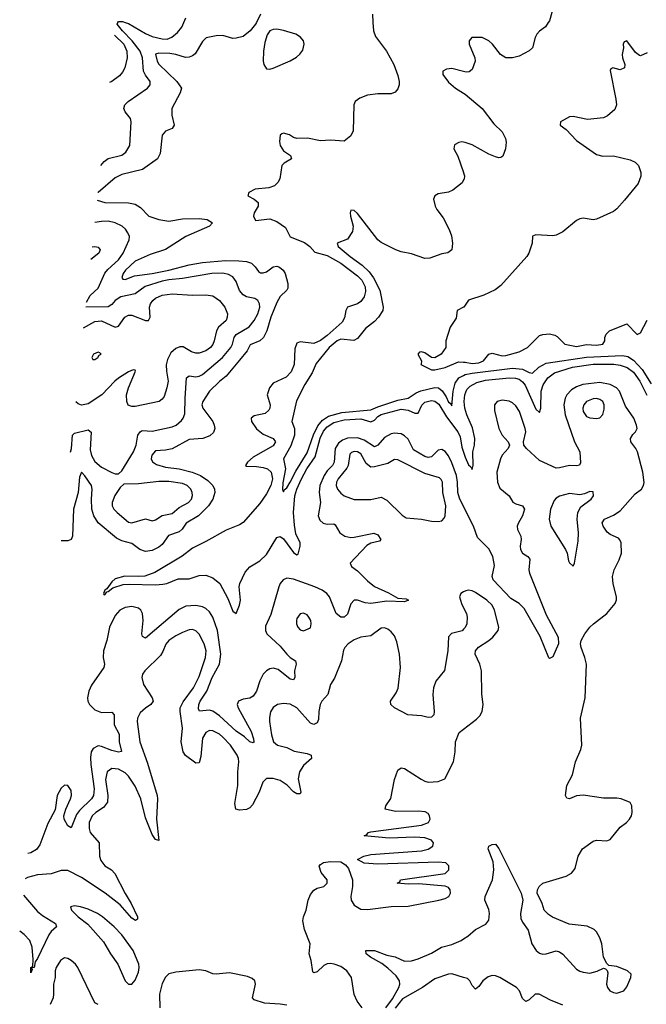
# Model space of a CAD drawing. Header units: inches. Extents: x 1603819 to 1745079, y 385938 to 533966.
# Tile 65 of 256: x 1607363 to 1611085, y 424171 to 430016. Entities that reach past the tile are written whole.
import ezdxf

# ---------------------------------------------------------------- set-up
doc = ezdxf.new("R2010")
doc.units = ezdxf.units.IN
doc.header["$MEASUREMENT"] = 0
for name, color, linetype in [('B6402', 7, 'Continuous'), ('B6403', 7, 'Continuous'), ('B6412', 7, 'Continuous'), ('B6413', 7, 'Continuous')]:
    doc.layers.add(name, color=color, linetype=linetype)

msp = doc.modelspace()

# ---------------------------------------------------------------- linework, layer by layer
at = {"layer": 'B6402', "color": 5}
for points, elevation in [([(1608769.5, 430000), (1608764.8, 429990), (1608732.4, 429950), (1608690, 429917.2), (1608650, 429905.8), (1608630, 429905.3), (1608570, 429922), (1608530, 429920.8), (1608471.6, 429908.4), (1608450, 429887.2), (1608406.1, 429813.9), (1608390, 429800.8), (1608370, 429793.2), (1608348.6, 429791.4), (1608290.5, 429810), (1608255.5, 429815.5), (1608190, 429817.6), (1608169.3, 429810.7), (1608179.1, 429770), (1608190, 429752.1), (1608297.2, 429650), (1608323.7, 429610), (1608317.4, 429582.5), (1608268, 429490), (1608266.9, 429450), (1608280.7, 429390), (1608269.6, 429370.4), (1608230, 429353.7), (1608209.8, 429330.2), (1608197.9, 429222.1), (1608183, 429190), (1608093.9, 429126.1), (1607970, 429097.4), (1607930, 429078.4), (1607828.9, 428990), (1607828.5, 428989.6)], 420), ([(1607845.6, 429150.5), (1607865.6, 429174.4), (1607888.4, 429191.6), (1607970, 429211.3), (1607993.1, 429230), (1608016.8, 429270), (1608026.6, 429410), (1608021.7, 429430), (1607989.8, 429470), (1607982.7, 429490), (1607987.2, 429510), (1608007.1, 429530), (1608123.5, 429610), (1608139.3, 429630), (1608139.3, 429650), (1608110, 429686.6), (1608099.6, 429710), (1608092.1, 429790), (1608078.9, 429830), (1608031.2, 429891.2), (1607974.3, 429950), (1607943.1, 429990), (1607947.4, 430000)], 440), ([(1609461.2, 430000), (1609464, 429950), (1609476.6, 429916.6), (1609542.3, 429830), (1609585.1, 429750), (1609610, 429684), (1609618, 429650), (1609617.6, 429630), (1609610, 429606), (1609593.1, 429586.9), (1609570, 429575.5), (1609490, 429575.5), (1609430, 429567.7), (1609384, 429550), (1609356, 429530), (1609347.6, 429510), (1609344, 429356), (1609330, 429326), (1609290, 429296), (1609210, 429301.3), (1609150, 429297.1), (1609072.2, 429312.2), (1609010.2, 429310.2), (1608990, 429317.4), (1608967, 429333), (1608930, 429342), (1608921.2, 429338.8), (1608909.7, 429330), (1608907.2, 429292.8), (1608911.3, 429270), (1608930, 429237), (1608971.6, 429210), (1608977, 429190), (1608934.9, 429165.1), (1608920.9, 429150), (1608908.5, 429071.5), (1608896.3, 429050), (1608877.4, 429030), (1608842.9, 429017.1), (1608762.7, 429010), (1608723.6, 428990), (1608719.3, 428970), (1608757, 428950), (1608779.7, 428930), (1608779.7, 428910), (1608756.4, 428870), (1608752.3, 428850), (1608764.8, 428824.8), (1608850, 428833.8), (1608890, 428819), (1608942.9, 428782.9), (1608970, 428727.4), (1609054.4, 428694.4), (1609087.4, 428670), (1609116.3, 428636.3), (1609190, 428615.5), (1609270, 428571.3), (1609370, 428496.4), (1609395.6, 428470), (1609416.4, 428430), (1609417.7, 428402.3), (1609408.8, 428371.2), (1609390, 428344.2), (1609370, 428328.8), (1609309.7, 428310), (1609299.8, 428290), (1609292.9, 428247.1), (1609279.1, 428220.9), (1609190, 428141.5), (1609150, 428111.9), (1609110, 428093.7), (1609030, 428102.8), (1609010, 428096.5), (1608997.6, 428062.4), (1608994.5, 427970), (1608975, 427925), (1608946.8, 427893.2), (1608870, 427857.7), (1608846.3, 427830), (1608834.1, 427790), (1608850.7, 427730), (1608848.9, 427710), (1608842.4, 427697.6), (1608820.9, 427679.1), (1608756.3, 427663.7), (1608737.6, 427650), (1608741.3, 427630), (1608770, 427588.2), (1608810, 427554.9), (1608869.5, 427530), (1608882.7, 427510), (1608870, 427485.4), (1608750, 427418.5), (1608716.3, 427390), (1608704.1, 427370), (1608710, 427364.8), (1608770, 427364.3), (1608810, 427358.3), (1608835, 427350), (1608857.3, 427330), (1608864.7, 427290), (1608855.3, 427250), (1608830, 427200.4), (1608790, 427143.2), (1608690, 427032.1), (1608670, 427016.8), (1608590, 426986), (1608470, 426917.6), (1608390, 426878), (1608329.3, 426830.7), (1608166.4, 426733.6), (1608106.7, 426713.3), (1608070.1, 426710.1), (1607987.2, 426712.8), (1607930, 426696.9), (1607910, 426678.4), (1607882, 426638), (1607869.6, 426630), (1607860.9, 426610), (1607862.9, 426602.9), (1607870, 426600.9), (1607881.3, 426618.7), (1607890, 426620.7), (1607916.7, 426643.3), (1607977.8, 426662.2), (1608014.2, 426665.8), (1608170, 426661.6), (1608214.5, 426665.5), (1608238, 426670), (1608304.3, 426695.8), (1608370, 426697.7), (1608430, 426715.6), (1608470, 426718.5), (1608510, 426703.6), (1608551.5, 426670), (1608600.5, 426580.5), (1608630, 426504.7), (1608650, 426491.6), (1608670, 426539.7), (1608675.4, 426570), (1608667.6, 426650), (1608671.4, 426668.6), (1608703.6, 426736.4), (1608730, 426768.6), (1608790, 426804.2), (1608830, 426842.1), (1608890, 426943.1), (1608910, 426948.4), (1608930, 426933.5), (1608990, 426853.3), (1609010, 426838.9), (1609017.2, 426842.8), (1609028.9, 426890), (1609028.9, 426910), (1609003.1, 426963.1), (1608994.9, 427014.9), (1608989.5, 427090), (1608998.1, 427190), (1609009.5, 427230), (1609036.4, 427290), (1609069.5, 427350), (1609118.9, 427421.1), (1609147.4, 427532.6), (1609167.5, 427572.5), (1609190, 427599.9), (1609230, 427625.1), (1609290, 427640.4), (1609390, 427646), (1609450, 427629.2), (1609470, 427638.3), (1609490, 427659.6), (1609510, 427672.8), (1609630, 427703.2), (1609670, 427698.7), (1609710, 427679.3), (1609730, 427680.5), (1609752.3, 427727.7), (1609770, 427745.3), (1609810, 427755), (1609830, 427750.8), (1609852.8, 427732.8), (1609898.4, 427658.4), (1609965.7, 427570), (1609978.8, 427538.8), (1609990, 427479.3), (1610000, 427448.8)], 380), ([(1607990.3, 430000), (1608010, 429993.1), (1608110, 429934.4), (1608150, 429916.2), (1608210, 429902), (1608238.5, 429901.5), (1608267.9, 429912.1), (1608300.4, 429939.6), (1608327.4, 429972.6), (1608338.8, 430000)], 440), ([(1607927.6, 429923.6), (1607981.6, 429870), (1607999.9, 429830), (1608001.7, 429790), (1607987.3, 429730), (1607975.1, 429704.9), (1607956.6, 429683.3), (1607910.8, 429649.2), (1607897.9, 429644.1)], 460), ([(1610000, 429708.8), (1609930, 429726.7), (1609898, 429722), (1609876, 429710), (1609876.9, 429690), (1609910, 429644.4), (1609951, 429610), (1610000, 429580.5)], 360), ([(1610000, 429289), (1609990, 429290.6), (1609972.5, 429287.5), (1609946, 429274), (1609942.7, 429250), (1609965.4, 429205.4), (1609999.3, 429110), (1610000, 429107.7)], 360), ([(1610000, 429064.7), (1609991.7, 429048.3), (1609936.1, 429003.9), (1609910, 428992.7), (1609850, 428982), (1609829.2, 428970), (1609820.9, 428950), (1609831.8, 428910), (1609841.6, 428890), (1609879.3, 428839.3), (1609914, 428770), (1609927.3, 428732.7), (1609934, 428690), (1609929.4, 428650.6), (1609907.3, 428632.7), (1609870, 428626.7), (1609798.7, 428601.3), (1609770, 428598.9), (1609690, 428626), (1609630, 428638.2), (1609597.1, 428650), (1609510, 428694), (1609490, 428708.9), (1609370, 428866), (1609350, 428884.4), (1609330, 428886), (1609326, 428870), (1609328.5, 428850), (1609345.1, 428790), (1609340.5, 428759.5), (1609310, 428713.4), (1609249.7, 428690.3), (1609255.8, 428670), (1609327.2, 428610), (1609398.5, 428558.5), (1609438.5, 428518.5), (1609464.6, 428484.6), (1609501.6, 428410), (1609522.7, 428310), (1609520.3, 428290), (1609494.5, 428250), (1609470, 428223.9), (1609417.8, 428182.2), (1609370, 428123.3), (1609347.8, 428112.2), (1609270, 428118.9), (1609250, 428110.5), (1609202, 428070), (1609125.1, 427974.9), (1609100.9, 427919.1), (1609057.1, 427850), (1609007.4, 427752.6), (1608980.3, 427630), (1608996.7, 427590), (1608995.4, 427550), (1608973.2, 427486.8), (1608929.8, 427410), (1608943.1, 427350), (1608927.2, 427267.2), (1608924.6, 427224.6), (1608930, 427212.3), (1608934.7, 427225.3), (1608950, 427237.2), (1608970, 427269.9), (1609003.7, 427336.3), (1609070, 427443.9), (1609107.7, 427552.3), (1609134.4, 427605.6), (1609161.7, 427638.3), (1609198, 427662), (1609276.5, 427683.5), (1609450, 427699.4), (1609490, 427717.8), (1609610, 427758.3), (1609671.5, 427768.5), (1609719.2, 427800.8), (1609746.9, 427813.1), (1609830, 427832.3), (1609850.2, 427830.2), (1609873.2, 427813.2), (1609896.8, 427776.8), (1609910, 427744.8), (1609919.4, 427739.4), (1609930, 427723), (1609939, 427810), (1609950, 427859.3), (1609970.9, 427889.1), (1610000, 427904.3)], 360), ([(1607823.7, 428944.8), (1607870, 428930.7), (1608010, 428928.2), (1608050, 428920.5), (1608081, 428901), (1608130.9, 428850), (1608189.6, 428830), (1608250, 428820.8), (1608330, 428833.8), (1608430, 428836.5), (1608477, 428830), (1608508, 428810), (1608491.1, 428790), (1608350, 428730.1), (1608230, 428652.3), (1608138.7, 428621.3), (1608050, 428582.5), (1607992, 428530), (1607977.7, 428510), (1607970, 428485.2), (1607976.6, 428476.6), (1607990, 428474.8), (1608044.7, 428495.3), (1608150, 428509.6), (1608249.9, 428529.9), (1608370, 428561.6), (1608450, 428575.3), (1608586.5, 428586.5), (1608664.7, 428584.7), (1608710, 428579.9), (1608740.5, 428570), (1608762.9, 428550), (1608781.3, 428521.3), (1608793.9, 428513.9), (1608810, 428513.4), (1608830, 428519.9), (1608870, 428549.8), (1608890, 428553.1), (1608907.1, 428547.1), (1608929.1, 428529.1), (1608940.3, 428510), (1608957.1, 428450), (1608956.8, 428423.2), (1608949.8, 428410.2), (1608910, 428372.4), (1608890, 428336.5), (1608854.6, 428250), (1608831, 428169), (1608811, 428129), (1608789.9, 428110.1), (1608733.4, 428086.6), (1608715, 428050), (1608670, 427994.3), (1608590, 427900.6), (1608550, 427868.6), (1608490.5, 427810), (1608451.3, 427750), (1608445, 427730), (1608450.4, 427710), (1608510.3, 427630.3), (1608519.1, 427610), (1608521.7, 427590), (1608514.1, 427565.9), (1608493.5, 427546.5), (1608451.1, 427528.9), (1608370, 427524.2), (1608270, 427468.7), (1608230, 427460.1), (1608170, 427456.6), (1608147.5, 427430), (1608144.1, 427410), (1608151.6, 427391.6), (1608175.9, 427375.9), (1608230, 427360.1), (1608310, 427349.6), (1608388.7, 427330), (1608438.2, 427310), (1608481.2, 427281.2), (1608509.9, 427250), (1608519.6, 427230), (1608522.3, 427210), (1608509.9, 427170), (1608484, 427130), (1608425, 427070), (1608353.2, 427026.7), (1608328, 426992), (1608310, 426976.2), (1608246.8, 426953.2), (1608210, 426900.4), (1608190, 426884.2), (1608150, 426864.6), (1608110, 426859), (1608076.5, 426870), (1608030, 426906.9), (1607970, 426922.9), (1607937.9, 426937.9), (1607828.9, 427030), (1607804.5, 427070), (1607792, 427110), (1607789.7, 427170), (1607794.4, 427230), (1607790.1, 427250), (1607750, 427309.1), (1607730, 427330.3), (1607719.4, 427300.6), (1607709.9, 427210), (1607683.3, 427110), (1607676.5, 426950), (1607669.1, 426930.9), (1607650, 426921.8), (1607610, 426922.3), (1607609.3, 426922.5)], 420), ([(1607759.6, 428339.9), (1607781.9, 428378.1), (1607830, 428422.3), (1607868.5, 428511.5), (1607886.4, 428533.6), (1607950.4, 428590), (1607978.9, 428630), (1608014.5, 428710), (1608015.1, 428730), (1608006.8, 428750), (1607992.5, 428772.5), (1607971.2, 428791.2), (1607931.5, 428810), (1607890, 428820.2), (1607850, 428819), (1607809.8, 428813.2)], 440), ([(1607794.3, 428667), (1607810, 428669.7), (1607830, 428665.1), (1607841.3, 428650), (1607833.5, 428630), (1607786.3, 428591.8)], 460), ([(1607665.1, 427448.6), (1607670.8, 427470.8), (1607676.2, 427550), (1607690, 427561.3), (1607770, 427580.6), (1607787.4, 427567.4), (1607782.5, 427462.5), (1607789.7, 427429.7), (1607810, 427392.9), (1607850, 427360.5), (1607910, 427329), (1607930, 427321.1), (1607950, 427320.4), (1607970, 427338.4), (1608039.2, 427450), (1608055.6, 427490), (1608065.6, 427550), (1608078.3, 427570), (1608090, 427577.1), (1608150, 427573), (1608270, 427599.3), (1608292.1, 427610), (1608323.9, 427636.1), (1608335.3, 427650), (1608343.9, 427676.1), (1608345.4, 427770), (1608354.5, 427890), (1608370, 427902), (1608410, 427896.6), (1608430, 427899.8), (1608449.9, 427910.1), (1608568.5, 428011.5), (1608617.6, 428070), (1608627.8, 428090), (1608638.3, 428130), (1608650, 428147.1), (1608726.3, 428193.7), (1608756.5, 428230), (1608777.9, 428270), (1608789, 428310), (1608788.7, 428330), (1608778.3, 428350), (1608760.3, 428360.3), (1608710, 428371.3), (1608690, 428382.9), (1608668.6, 428408.6), (1608650, 428461.1), (1608630, 428489), (1608604.4, 428504.4), (1608570, 428511.2), (1608504, 428510), (1608330, 428479.7), (1608250, 428472.8), (1608210, 428464.6), (1608108.5, 428431.5), (1608050, 428388.7), (1607963.5, 428370), (1607931.4, 428350), (1607910, 428324.9), (1607890, 428311.8), (1607756.3, 428309.1)], 440), ([(1607743.3, 428186.5), (1607810, 428223.7), (1607850, 428228.5), (1607930, 428190.6), (1607950, 428196.8), (1607988.4, 428250), (1608010, 428261.8), (1608030, 428262.9), (1608110, 428229.8), (1608128.9, 428231.1), (1608137.8, 428250), (1608135, 428310), (1608140.1, 428330), (1608153.7, 428350), (1608170, 428363.4), (1608210, 428381.8), (1608270, 428388.7), (1608390, 428380.2), (1608470, 428383.2), (1608510, 428376.2), (1608550, 428348.7), (1608581.1, 428310), (1608597.1, 428270), (1608596.2, 428250), (1608588.9, 428230), (1608544.4, 428190), (1608532, 428170), (1608519.1, 428110), (1608510, 428087.9), (1608496.8, 428070), (1608470, 428050.2), (1608430, 428037.4), (1608410, 428036.8), (1608384, 428044), (1608333.6, 428073.6), (1608314, 428074), (1608290, 428065.1), (1608260.6, 428039.4), (1608240.9, 427999.1), (1608233.7, 427966.3), (1608234.5, 427930), (1608245, 427870), (1608238.4, 427830), (1608221, 427779), (1608210, 427762.6), (1608191.3, 427748.7), (1608050, 427720.1), (1608030, 427719.7), (1608007.7, 427727.7), (1607999.3, 427750), (1607998.8, 427790), (1608009, 427831), (1608051.7, 427930), (1608050, 427934.8), (1608036.7, 427936.7), (1608010, 427925.5), (1607950, 427887.3), (1607928, 427870), (1607850.8, 427790), (1607770, 427735.8), (1607730, 427727.8), (1607710, 427736.5), (1607696.8, 427748.3)], 460), ([(1610000, 428309), (1609962, 428290), (1609955.9, 428244.1), (1609921.2, 428190), (1609894, 428110), (1609894, 428070), (1609866, 428030), (1609830, 428008.9), (1609810, 428010.4), (1609770, 428039.3), (1609750, 428044.9), (1609738, 428042), (1609729.2, 428030.8), (1609749.3, 427990), (1609748.9, 427971.1), (1609746, 427970), (1609810, 427936.8), (1609830, 427937.6), (1609890, 427951.9), (1609970, 427985.2), (1610000, 427983.4)], 340), ([(1610000, 427126.9), (1609975.7, 427175.7), (1609965.1, 427210), (1609964.6, 427270), (1609957.2, 427310), (1609930, 427385.2), (1609910, 427426.3), (1609890, 427451.9), (1609870, 427464.7), (1609850, 427461.4), (1609810, 427421.8), (1609790, 427416.7), (1609770, 427423), (1609702.7, 427462.7), (1609670, 427526.6), (1609650, 427546.4), (1609630, 427556.9), (1609590, 427561.7), (1609570, 427557.5), (1609530, 427536.7), (1609490, 427491), (1609470, 427480.8), (1609410, 427520.6), (1609370, 427532.9), (1609310, 427530.9), (1609280.2, 427519.8), (1609257, 427503), (1609236.6, 427470), (1609231.6, 427388.4), (1609222.2, 427370), (1609190, 427337.2), (1609171.5, 427310), (1609146.4, 427250), (1609141.3, 427210), (1609150.1, 427150), (1609137, 427070), (1609145.4, 427045.4), (1609166.5, 427026.5), (1609190, 427021.7), (1609230, 427022.6), (1609237.7, 427017.7), (1609265.5, 426970), (1609294, 426950), (1609330, 426943.1), (1609350, 426944), (1609467.2, 426967.2), (1609490, 426958.7), (1609508, 426930), (1609499.9, 426920.1), (1609450, 426909.1), (1609424.5, 426895.5), (1609325.5, 426790), (1609334.9, 426770), (1609370, 426744.3), (1609430, 426684.7), (1609470, 426651.9), (1609553.7, 426613.7), (1609610, 426581.6), (1609658, 426578), (1609673.4, 426570), (1609650, 426560.9), (1609543.9, 426563.9), (1609450, 426549.5), (1609414.8, 426554.8), (1609370, 426569.8), (1609350, 426569.8), (1609330, 426548), (1609310, 426487.1), (1609290, 426468.3), (1609270, 426468.4), (1609243.7, 426490), (1609203.2, 426590), (1609187.4, 426610), (1609160.3, 426630), (1609116.8, 426650), (1608990, 426695.5), (1608950, 426701.3), (1608928.7, 426691.3), (1608911, 426670), (1608901.9, 426650), (1608855.2, 426484.8), (1608823.4, 426416.6), (1608823, 426390), (1608832.1, 426370), (1608910, 426296.3), (1608950, 426248.6), (1608970, 426230.1), (1609002.6, 426210), (1609006.4, 426190), (1608996.6, 426150), (1608997.2, 426110), (1608990, 426098), (1608970, 426101.6), (1608898.1, 426158.1), (1608870, 426166.5), (1608850, 426162.7), (1608829.2, 426150.8), (1608809.4, 426130), (1608790, 426091.2), (1608770.1, 426029.9), (1608750, 426000.7), (1608730, 425989.1), (1608690, 425982.2), (1608662.7, 425970), (1608655.4, 425950), (1608660.5, 425930), (1608737.4, 425790), (1608752.4, 425747.6), (1608753.8, 425730), (1608750, 425722.4), (1608730, 425729.8), (1608699.6, 425759.6), (1608650, 425793.1), (1608550, 425883), (1608510, 425911.9), (1608490, 425917.7), (1608431.8, 425911.8), (1608424.9, 425924.9), (1608427.4, 425950), (1608435.5, 425970), (1608474.2, 426030), (1608506, 426110), (1608549.5, 426190), (1608558.7, 426250), (1608538.3, 426390), (1608510, 426469.8), (1608490, 426501.3), (1608470, 426520.2), (1608450, 426531), (1608410, 426539.4), (1608350, 426534.5), (1608310, 426515.5), (1608110, 426344.4), (1608093.5, 426353.5), (1608089.3, 426369.3), (1608096, 426450), (1608093.3, 426490), (1608083.8, 426510), (1608070, 426522.5), (1608030, 426532.5), (1607990, 426526.6), (1607959, 426510), (1607930, 426479.1), (1607897.7, 426410), (1607880.6, 426330), (1607862.2, 426270), (1607859.8, 426230), (1607866.6, 426190), (1607863, 426170), (1607790, 426064.5), (1607774.4, 426030), (1607765.9, 425990), (1607767.9, 425970), (1607777.2, 425950), (1607810, 425919.8), (1607850, 425903.6), (1607910, 425904.5), (1607925.2, 425890), (1607925.3, 425830), (1607954.3, 425774.3), (1607954.3, 425730), (1607968.7, 425671.3), (1607950, 425668.4), (1607910, 425678.5), (1607850, 425702), (1607830, 425704.7), (1607799.7, 425690), (1607788.7, 425670), (1607784.6, 425635.4), (1607786.1, 425593.9), (1607805.6, 425450), (1607801.3, 425410), (1607790.9, 425390), (1607718.7, 425321.3), (1607701.6, 425298.4), (1607670, 425218), (1607650, 425229.7), (1607627.9, 425270), (1607626, 425290), (1607637.3, 425330), (1607665.9, 425390), (1607671.1, 425410), (1607670, 425439.3), (1607650, 425469.7), (1607630, 425470.8), (1607610, 425454), (1607586.4, 425410), (1607575, 425325), (1607530, 425243.5), (1607482.9, 425117.1), (1607463.2, 425090), (1607430, 425069.9), (1607412.3, 425065.6)], 420), ([(1610000, 426619), (1609983.8, 426610), (1609974.9, 426590), (1609986.7, 426550), (1610000, 426523.8)], 440), ([(1610000, 426397.3), (1609991.3, 426388.7), (1609927.4, 426372.6), (1609910, 426352.7), (1609905.5, 426270), (1609886.5, 426153.5), (1609835.8, 426090), (1609820.7, 426050), (1609816.6, 426010), (1609824.9, 425910), (1609822.4, 425890), (1609810, 425874.5), (1609790, 425872.8), (1609750, 425883.5), (1609668.9, 425888.9), (1609589.4, 425930), (1609567.3, 425950), (1609565.6, 425970), (1609600, 426020), (1609612.1, 426047.9), (1609626.2, 426170), (1609619.4, 426250), (1609603.7, 426323.7), (1609590, 426357.6), (1609570, 426383), (1609550, 426398.3), (1609530, 426405.4), (1609510, 426403.5), (1609450, 426358), (1609390, 426349.8), (1609350, 426334.6), (1609313.7, 426310), (1609293.7, 426290), (1609285.8, 426274.2), (1609275.8, 426210), (1609232.6, 426107.4), (1609210.2, 426069.8), (1609193, 426010), (1609158.5, 425970), (1609148.1, 425950), (1609140.1, 425910), (1609139, 425861), (1609130, 425841.7), (1609110, 425832), (1609090, 425839.3), (1609010, 425930.8), (1608970, 425952.5), (1608930, 425957.6), (1608894, 425950), (1608870, 425932.6), (1608853.5, 425906.5), (1608846.3, 425873.7), (1608846.4, 425850), (1608858.7, 425770), (1608871.4, 425730), (1608894.9, 425710), (1608950, 425695.9), (1608993.7, 425673.7), (1609070, 425659.7), (1609094.4, 425650), (1609097.6, 425630), (1609050, 425587.9), (1609025.5, 425550), (1609018.3, 425510), (1609032.4, 425430), (1609030, 425421.2), (1609010, 425421), (1608990, 425432.2), (1608952, 425472), (1608910, 425499.4), (1608870, 425510.8), (1608830, 425510.8), (1608808.5, 425490), (1608785.2, 425430), (1608745.9, 425354.1), (1608730, 425337.2), (1608710, 425327.9), (1608670, 425322.4), (1608647.1, 425330), (1608642.2, 425362.2), (1608659.2, 425470), (1608659.4, 425550), (1608665, 425610), (1608662.2, 425630), (1608654.6, 425650), (1608614.9, 425710), (1608570, 425757.7), (1608550, 425774.1), (1608510, 425794.6), (1608490, 425796.2), (1608470, 425785.1), (1608449.5, 425750), (1608438.7, 425641.3), (1608430, 425603.7), (1608410, 425602), (1608348.3, 425648.3), (1608333.5, 425670), (1608322.5, 425730), (1608330.5, 425810), (1608316, 425910), (1608317, 425930), (1608334.1, 425965.9), (1608394.9, 426050), (1608430, 426116.5), (1608467.9, 426230), (1608471.7, 426270), (1608459.8, 426310), (1608430, 426368.3), (1608410, 426387.4), (1608390, 426395), (1608370, 426394), (1608330, 426377.7), (1608290, 426357.8), (1608250.2, 426330), (1608231.2, 426308.8), (1608214.3, 426265.7), (1608199.2, 426240.8), (1608107.2, 426150), (1608093.1, 426130), (1608088.5, 426110), (1608099.1, 426070), (1608150.4, 425990), (1608156.3, 425970), (1608142, 425950), (1608110, 425929.8), (1608079.7, 425900.3), (1608062.7, 425870), (1608061.4, 425850), (1608077, 425730), (1608122.6, 425602.6), (1608180.4, 425410), (1608183, 425390), (1608177, 425270), (1608190, 425144), (1608170, 425149.7), (1608150, 425179.5), (1608110, 425277), (1608082.9, 425390), (1608050, 425465), (1608010, 425524.5), (1607990, 425545.4), (1607950, 425567.6), (1607910, 425570.6), (1607883.8, 425550), (1607873.8, 425506.2), (1607886.5, 425410), (1607884.8, 425370), (1607860.9, 425339.1), (1607815.4, 425310), (1607794.8, 425290), (1607776.1, 425250), (1607775.4, 425215.4), (1607782.8, 425190), (1607835.5, 425130), (1607836.8, 425050), (1607844.9, 425024.9), (1607870, 424993.2), (1607908.4, 424968.4), (1607927.8, 424947.8), (1607989.2, 424829.2), (1608025.7, 424770), (1608062.4, 424690), (1608063.5, 424676.5), (1608051.4, 424668.6), (1608030, 424682), (1607960.7, 424760.7), (1607871.2, 424831.2), (1607730, 424924.1), (1607650, 424964.2), (1607610, 424966), (1607550, 424946.3), (1607470, 424939.1), (1607410, 424923.4), (1607396.5, 424915.9)], 440), ([(1609396.9, 424150), (1609367.6, 424190), (1609349.7, 424229.7), (1609333.3, 424330), (1609306.3, 424370), (1609270, 424394.4), (1609232, 424410), (1609210, 424412.9), (1609189.5, 424410.5), (1609170, 424400.9), (1609130, 424363.6), (1609110, 424358), (1609104.4, 424364.4), (1609095.1, 424430), (1609082.3, 424470), (1609089.7, 424530), (1609055.8, 424615.8), (1609045.9, 424665.9), (1609049.8, 424690), (1609065.7, 424730), (1609077.5, 424790), (1609090, 424822.4), (1609110, 424848.5), (1609130, 424859.3), (1609169.4, 424870.6), (1609189, 424890), (1609189.2, 424910), (1609154.2, 424954.2), (1609142.7, 424990), (1609150, 425001), (1609167.3, 425012.7), (1609210, 425018.8), (1609270, 425016), (1609299.1, 424999.1), (1609316.3, 424976.3), (1609340.5, 424910), (1609340.3, 424870), (1609330.4, 424810), (1609332.2, 424790), (1609350, 424759.3), (1609390, 424735.8), (1609430, 424732.7), (1609570, 424752.4), (1609670, 424752.7), (1609853.2, 424790), (1609890, 424798.9), (1609912.3, 424810), (1609921.5, 424830), (1609920.3, 424850), (1609910, 424864.7), (1609890, 424872.7), (1609733.8, 424886.2), (1609670, 424883.6), (1609606, 424890), (1609622, 424898), (1609626, 424910), (1609890, 424947.9), (1609912.3, 424970), (1609912.5, 424992.5), (1609895.1, 425010), (1609850, 425014.6), (1609490, 425003), (1609409.6, 425009.6), (1609369, 425030), (1609408, 425050), (1609450, 425059.5), (1609750, 425082), (1609790, 425092), (1609816.9, 425110), (1609822, 425130), (1609810, 425145.6), (1609770, 425158.5), (1609710, 425163.5), (1609557.7, 425157.7), (1609408.7, 425170), (1609423.1, 425176.9), (1609435.3, 425190), (1609450, 425194), (1609750, 425234), (1609791.6, 425250), (1609800.7, 425270), (1609798.4, 425290), (1609790, 425303.5), (1609772.7, 425312.7), (1609730, 425317.3), (1609596.1, 425316.1), (1609534, 425330), (1609538.4, 425350), (1609567.9, 425392.1), (1609590, 425506), (1609610, 425561), (1609630, 425574.8), (1609650, 425570.8), (1609747.1, 425507.1), (1609770, 425494.9), (1609790, 425490.4), (1609850, 425494), (1609889.2, 425510), (1609939.5, 425610), (1609949.5, 425669.5), (1609952, 425730), (1609974.7, 425785.3), (1610000, 425804.5)], 440), ([(1607386.2, 424819.2), (1607470, 424721.6), (1607498.3, 424698.3), (1607576.5, 424650), (1607582.4, 424630), (1607550, 424603.1), (1607536.4, 424583.6), (1607470, 424442.9), (1607456.3, 424423.7), (1607450, 424389), (1607432.7, 424387.3), (1607436.9, 424376.9), (1607430, 424358), (1607429.7, 424389.6), (1607442, 424398), (1607443.5, 424436.5), (1607437.9, 424510), (1607423.2, 424550), (1607390, 424586.2), (1607363.5, 424605.1)], 440), ([(1609539, 424150), (1609576.8, 424203.2), (1609615.9, 424270), (1609622.3, 424290), (1609619.3, 424310), (1609599.1, 424339.1), (1609550, 424386.2), (1609513.6, 424413.6), (1609446.6, 424450), (1609420.5, 424470), (1609419, 424490), (1609470, 424490.1), (1609543.5, 424463.5), (1609593.6, 424453.6), (1609650, 424427), (1609690, 424428.7), (1609730, 424440.5), (1609810, 424473.8), (1609869.8, 424510.2), (1609930, 424525.7), (1609985.1, 424550), (1610000, 424559.2)], 420), ([(1607829.6, 424169.6), (1607810, 424179), (1607709.6, 424390), (1607695.1, 424410), (1607670, 424431.1), (1607650, 424443.5), (1607630, 424446.3), (1607606, 424430), (1607580.2, 424390), (1607574.7, 424370), (1607573.6, 424330), (1607563.9, 424290), (1607565.2, 424230), (1607561.7, 424210), (1607544.9, 424170)], 460), ([(1608950, 424165.5), (1608910, 424171.9), (1608816.6, 424176.6), (1608757, 424197), (1608746.6, 424210), (1608763.7, 424290), (1608759.3, 424310), (1608744.8, 424324.8), (1608716.6, 424336.6), (1608610, 424358), (1608530, 424349.5), (1608510, 424351.8), (1608468.7, 424368.7), (1608430, 424375), (1608290, 424362.2), (1608250, 424350.9), (1608230, 424331.1), (1608210, 424293.6), (1608194.2, 424230), (1608196.5, 424150)], 460), ([(1610000, 424330.6), (1609930, 424350.9), (1609910, 424349.9), (1609830, 424322.4), (1609755.3, 424270), (1609637, 424203), (1609593, 424147)], 420)]:
    msp.add_lwpolyline(points, dxfattribs=dict(at, elevation=elevation))
for points, elevation in [([(1608890, 429959.4), (1608870, 429957.8), (1608850, 429949.7), (1608833.7, 429926.3), (1608819.8, 429880.2), (1608812.3, 429830), (1608810.2, 429770), (1608814, 429750), (1608830, 429724.9), (1608850, 429722), (1608870, 429728.1), (1608970, 429772.3), (1609006.7, 429793.3), (1609028.1, 429811.9), (1609044.8, 429835.2), (1609053.7, 429870), (1609048.3, 429890), (1609032, 429912), (1609004.5, 429930), (1608930, 429952.9)], 420), ([(1607830, 428042), (1607801, 428030), (1607792, 428010), (1607798, 427998), (1607810, 427998), (1607828, 428010), (1607836, 428024), (1607848, 428030), (1607839, 428039)], 480), ([(1609350, 427452.2), (1609333.6, 427446.3), (1609324, 427436), (1609313.6, 427370), (1609306.4, 427353.6), (1609254.3, 427290), (1609244.8, 427270), (1609243.7, 427250), (1609250.2, 427230), (1609270, 427205.5), (1609290, 427190.2), (1609350, 427167.8), (1609450, 427168.1), (1609510, 427181.6), (1609544.1, 427164.2), (1609635.1, 427075.1), (1609659.4, 427059.4), (1609750, 427050.2), (1609810, 427038.5), (1609850, 427036.5), (1609870, 427041.6), (1609884, 427056), (1609889.8, 427070.3), (1609893.6, 427130), (1609877.6, 427210), (1609874, 427270), (1609866.5, 427286.5), (1609856.2, 427296.2), (1609770, 427322.1), (1609610, 427402.7), (1609590, 427404.4), (1609550, 427382.4), (1609470, 427360.8), (1609450, 427360.2), (1609421.5, 427381.5), (1609390, 427439), (1609370, 427450.4)], 440), ([(1608190, 427275.2), (1608070, 427261.7), (1607981.1, 427258.9), (1607960.2, 427239.8), (1607928.3, 427191.7), (1607913, 427150), (1607913.6, 427130), (1607923.2, 427110), (1607942.3, 427090), (1608010, 427034), (1608030, 427028.5), (1608110, 427052.2), (1608150, 427040.3), (1608170, 427047.2), (1608210, 427073.7), (1608270, 427085.6), (1608310, 427121.1), (1608365.4, 427150), (1608384.5, 427170), (1608390.7, 427190.7), (1608388.9, 427210), (1608379.8, 427230), (1608359.2, 427250), (1608330, 427262.5), (1608250, 427274.2)], 440), ([(1609050, 426492.3), (1609030, 426489), (1609010, 426462), (1609006.7, 426450), (1609007, 426430), (1609016.3, 426410), (1609030, 426394), (1609050, 426388.7), (1609090, 426406.8), (1609094.5, 426430), (1609092, 426450), (1609081.2, 426470), (1609070, 426484)], 440), ([(1607690, 424754.7), (1607666, 424750), (1607670.6, 424730), (1607710.3, 424690), (1607767.4, 424647.4), (1607861.1, 424541.1), (1607902.7, 424470), (1607946, 424410), (1607990, 424310.8), (1608010, 424290.7), (1608030, 424290.7), (1608050, 424313.4), (1608070, 424360.7), (1608073.7, 424390), (1608070.6, 424410), (1608038, 424490), (1607970, 424582.9), (1607924.2, 424630), (1607855.1, 424690), (1607825.6, 424710), (1607770, 424735.8), (1607724, 424750)], 460)]:
    msp.add_lwpolyline(points, close=True, dxfattribs=dict(at, elevation=elevation))
at = {"layer": 'B6403', "color": 5}
for points, elevation in [([(1607947.4, 430000), (1607950, 430006), (1607974.3, 430005.7), (1607990.3, 430000)], 440), ([(1608338.8, 430000), (1608350, 430027)], 440), ([(1608793.5, 430050), (1608769.5, 430000)], 420), ([(1609458.4, 430050), (1609461.2, 430000)], 380)]:
    msp.add_lwpolyline(points, dxfattribs=dict(at, elevation=elevation))
at = {"layer": 'B6412', "color": 5}
for points, elevation in [([(1610503.3, 430000), (1610486.6, 429973.4), (1610451.5, 429948.5), (1610436, 429930), (1610426, 429910), (1610409.2, 429850), (1610390, 429830.8), (1610330, 429800.5), (1610289.6, 429790.4), (1610250, 429790.4), (1610219.3, 429810), (1610172.2, 429870), (1610150, 429890.3), (1610110, 429910.3), (1610049.5, 429910.5), (1610034, 429890), (1610033.2, 429870), (1610067.6, 429790), (1610069.6, 429770), (1610050, 429721), (1610033, 429707), (1610015.1, 429704.9), (1610000, 429708.8)], 360), ([(1611090, 429819.1), (1611050, 429801.6), (1611044.4, 429804.4), (1611021.8, 429821.8), (1610970, 429891), (1610954.6, 429885.4), (1610947.3, 429870), (1610949.5, 429850), (1610942.7, 429810), (1610943.7, 429790), (1610958.4, 429750), (1610955.1, 429730), (1610930, 429718), (1610886, 429730), (1610875.3, 429724.7), (1610870, 429714), (1610904.4, 429544.4), (1610907.6, 429510), (1610897.5, 429482.5), (1610854.5, 429445.5), (1610830, 429433.7), (1610736.6, 429423.4), (1610650, 429442), (1610630, 429438.7), (1610576, 429410), (1610573.2, 429390), (1610610, 429364.5), (1610670, 429299.7), (1610790, 429215.6), (1610826.5, 429206.5), (1610890, 429208.3), (1610990, 429184.7), (1611019.8, 429170), (1611038.5, 429150), (1611053.4, 429110), (1611053.4, 429086.6), (1611036.7, 429043.3), (1610955.7, 428944.3), (1610910, 428893.6), (1610890, 428878.4), (1610790, 428832.6), (1610770, 428827.9), (1610710, 428838.9), (1610690, 428834.3), (1610670, 428824), (1610590, 428757.8), (1610550, 428736.1), (1610530, 428732.6), (1610430, 428739.3), (1610410, 428731), (1610406.6, 428690), (1610388.2, 428630), (1610375.8, 428610), (1610222.2, 428437.8), (1610187, 428413), (1610120.1, 428379.9), (1610029.5, 428350.5), (1610002, 428310), (1610000, 428309)], 340), ([(1610000, 429580.5), (1610010, 429574.5), (1610110.9, 429490), (1610178.7, 429398.7), (1610229.4, 429350), (1610249.4, 429310), (1610252.3, 429290), (1610249.2, 429250), (1610233.6, 429206.4), (1610222, 429198), (1610210, 429196), (1610190, 429202.8), (1610150, 429218), (1610050, 429273.4), (1610010, 429287.3), (1610000, 429289)], 360), ([(1610000, 429107.7), (1610005.2, 429090), (1610002.7, 429070), (1610000, 429064.7)], 360), ([(1610000, 427983.4), (1610010, 427982.8), (1610050, 427974.2), (1610090, 427979.2), (1610117.4, 427990), (1610150, 428029.7), (1610170, 428037.1), (1610230, 428020.6), (1610250, 428022.1), (1610330, 428043.5), (1610379, 428070), (1610450, 428142.2), (1610470, 428146.8), (1610510, 428150.9), (1610542.5, 428142.5), (1610555.2, 428135.2), (1610600.9, 428090), (1610670, 428076.5), (1610730, 428087.9), (1610790, 428083.7), (1610826.8, 428090), (1610838, 428110), (1610839.1, 428130), (1610847.3, 428150), (1610866.8, 428170), (1610970, 428211.5), (1611030, 428147), (1611050, 428157), (1611090, 428231.8)], 340), ([(1610000, 427904.3), (1610010, 427909.6), (1610050, 427918.3), (1610290, 427947.7), (1610350, 427941.6), (1610390, 427920.8), (1610410, 427917.3), (1610446.7, 427953.3), (1610490, 427977.4), (1610730, 428012), (1610943, 428023), (1610975.9, 428015.9), (1611010, 427994.7), (1611060, 427940), (1611114, 427854)], 360), ([(1610000, 427448.8), (1610010, 427418.4), (1610030, 427374.2), (1610042.1, 427362.1), (1610050, 427345.4), (1610057.8, 427370), (1610054.7, 427450), (1610064.2, 427490), (1610066, 427530), (1610052.9, 427592.9), (1610018.8, 427670), (1610007, 427710), (1610003.4, 427750), (1610006.9, 427790), (1610019, 427821), (1610038.5, 427841.5), (1610078.1, 427862), (1610130, 427875.7), (1610270, 427890.5), (1610308.5, 427888.5), (1610330, 427881.6), (1610350, 427867.2), (1610365.8, 427845.8), (1610430, 427704.6), (1610450, 427683.5), (1610457.9, 427710), (1610461.5, 427810), (1610471.8, 427848.2), (1610499.6, 427890), (1610540.9, 427919.1), (1610646.6, 427953.4), (1610769.4, 427970.6), (1610892, 427972), (1610930, 427966.2), (1610971.2, 427951.2), (1611010, 427922.9), (1611047.5, 427870), (1611087.5, 427787.5)], 380), ([(1610000, 424559.2), (1610025.2, 424574.8), (1610070, 424615.8), (1610132.9, 424647.1), (1610149.6, 424670.4), (1610154, 424710), (1610150, 424734), (1610125.6, 424790), (1610127.6, 424810), (1610170.8, 424909.2), (1610179.8, 424970), (1610175.9, 425015.9), (1610145.6, 425094.4), (1610149.3, 425110), (1610170, 425120.5), (1610190, 425120.7), (1610210, 425094.8), (1610342.2, 424830), (1610351.5, 424790), (1610338.2, 424710), (1610340.7, 424680.7), (1610350, 424658.4), (1610383.2, 424610), (1610404.7, 424530), (1610430.3, 424490), (1610450, 424474.9), (1610470, 424469.2), (1610490, 424470.3), (1610550, 424488), (1610570, 424482.8), (1610588.6, 424468.6), (1610670, 424380.3), (1610690, 424367.2), (1610710, 424361.2), (1610750, 424355.6), (1610792.7, 424367.3), (1610830, 424384.4), (1610842, 424382), (1610852.4, 424372.4), (1610856.7, 424356.7), (1610849.4, 424290), (1610854.2, 424270), (1610869.2, 424250), (1610890, 424240.6), (1610910, 424237.7), (1610950.8, 424250), (1610970, 424274), (1610993, 424330), (1610994.5, 424350), (1610974.5, 424370), (1610910, 424396.1), (1610862, 424402), (1610850, 424412.3), (1610831.4, 424451.4), (1610821, 424530), (1610810, 424564.5), (1610790, 424600.7), (1610775.7, 424615.7), (1610734, 424634), (1610627.2, 424647.2), (1610528.8, 424688.8), (1610503.6, 424703.6), (1610478.7, 424730), (1610466, 424770), (1610438, 424830), (1610439.7, 424850), (1610449.7, 424870), (1610469.9, 424890.1), (1610610, 424931), (1610640.4, 424950), (1610662.5, 424977.5), (1610680.2, 425050), (1610706.7, 425093.3), (1610770, 425140.1), (1610790, 425144.4), (1610850, 425141), (1610870.4, 425149.6), (1610930, 425222), (1610967.8, 425250), (1610985.1, 425270), (1610996.9, 425290), (1611001.3, 425310), (1610999.6, 425350), (1610990, 425369.2), (1610935.3, 425390), (1610910, 425395.4), (1610830, 425395.4), (1610710, 425413.2), (1610670, 425408.1), (1610630, 425391.5), (1610614, 425394), (1610606, 425410), (1610613.1, 425470), (1610645.9, 425534.1), (1610663.7, 425610), (1610697.3, 425682.7), (1610702.4, 425710), (1610694.8, 425870), (1610722.8, 425990), (1610729.8, 426189.8), (1610720.4, 426230), (1610697.7, 426290), (1610695.1, 426310), (1610698.5, 426330), (1610719.3, 426370), (1610750.8, 426409.2), (1610771.9, 426430), (1610851.2, 426490), (1610899.3, 426550), (1610907.5, 426572.5), (1610907.8, 426590), (1610887.7, 426667.7), (1610884.9, 426710), (1610894.3, 426750), (1610924, 426810), (1610938, 426850), (1610935.9, 426910), (1610928.6, 426928.6), (1610919.1, 426939.1), (1610870, 426959.8), (1610853.3, 426973.3), (1610828.4, 427010), (1610823.9, 427030), (1610836.8, 427050), (1610890, 427074.7), (1610930, 427100.9), (1611018.2, 427201.8), (1611057.6, 427230), (1611068.9, 427250), (1611071.6, 427268.4), (1611064.3, 427330), (1611032.2, 427450), (1611023.9, 427470), (1610993.2, 427510), (1610991.5, 427530), (1611005.4, 427554.6), (1611022, 427570), (1611031.1, 427588.9), (1611027.8, 427610), (1611011, 427650), (1610962.1, 427722.1), (1610927, 427810), (1610909.1, 427830), (1610871.4, 427851.4), (1610810, 427861.9), (1610707.6, 427850), (1610670, 427836.9), (1610640.6, 427819.4), (1610612.3, 427790), (1610602.5, 427770), (1610595.4, 427730), (1610603, 427670), (1610659.1, 427510), (1610689.5, 427450), (1610693.8, 427386.2), (1610687.6, 427372.4), (1610671.7, 427368.3), (1610630, 427370.4), (1610570, 427354.9), (1610550, 427354.6), (1610450, 427399.9), (1610373.3, 427470), (1610357.6, 427490), (1610355.3, 427510), (1610368.9, 427570), (1610366.5, 427590), (1610331.6, 427690), (1610310, 427723.6), (1610290, 427741.6), (1610270, 427751.9), (1610230, 427757.6), (1610199.6, 427750), (1610182.7, 427730), (1610183.8, 427696.2), (1610208.6, 427590), (1610229.7, 427549.7), (1610263.9, 427510), (1610273.4, 427490), (1610265.2, 427470), (1610229.3, 427430.7), (1610218.3, 427410), (1610198.3, 427330), (1610200.9, 427270), (1610215, 427235), (1610270, 427190.2), (1610292.6, 427152.6), (1610310, 427142.3), (1610349.4, 427129.4), (1610362.3, 427110), (1610350.1, 427069.9), (1610325.2, 427030), (1610318, 427010), (1610320.2, 426990), (1610339.7, 426950), (1610341.7, 426930), (1610335.8, 426890), (1610338.5, 426870), (1610350.3, 426850), (1610381.3, 426830), (1610393.7, 426813.7), (1610387.1, 426750), (1610391.9, 426730), (1610490, 426483), (1610561.5, 426350), (1610563.7, 426310), (1610530, 426234), (1610510, 426224), (1610507.2, 426227.2), (1610454.8, 426354.8), (1610360.7, 426520.7), (1610330, 426549.9), (1610280.6, 426580.6), (1610176.5, 426690), (1610170.6, 426710), (1610184, 426776), (1610173, 426830), (1610150, 426874.6), (1610082.8, 426942.8), (1610058.1, 427010), (1610000, 427126.9)], 420), ([(1610000, 425804.5), (1610077.1, 425862.9), (1610096, 425884), (1610109.8, 425910), (1610116.5, 425950), (1610108.8, 426011.2), (1610105.6, 426150), (1610095.6, 426190), (1610068.4, 426250), (1610071.2, 426268.8), (1610088.7, 426291.3), (1610150, 426330.3), (1610172.8, 426350), (1610204.7, 426390), (1610209.7, 426410.3), (1610184.5, 426510), (1610170, 426539.7), (1610138.9, 426570), (1610070, 426615.5), (1610050, 426626.2), (1610030, 426629.7), (1610013.6, 426626.4), (1610000, 426619)], 440), ([(1610000, 426523.8), (1610017.1, 426490), (1610021.8, 426470), (1610019.2, 426430), (1610010, 426407.3), (1610000, 426397.3)], 440), ([(1610590, 424165.7), (1610515.4, 424195.4), (1610449, 424231), (1610424.7, 424230), (1610390, 424198.2), (1610370, 424188.4), (1610350, 424204.7), (1610332.7, 424250), (1610314, 424270), (1610216, 424330), (1610190, 424338.9), (1610170, 424341.4), (1610145.5, 424334.5), (1610113.6, 424310), (1610090, 424276.9), (1610070, 424261.6), (1610050, 424282), (1610037.6, 424310), (1610023.7, 424323.7), (1610000, 424330.6)], 420)]:
    msp.add_lwpolyline(points, dxfattribs=dict(at, elevation=elevation))
at = {"layer": 'B6412', "color": 5, "elevation": 440}
for points in [[(1610790, 427767.1), (1610770, 427765.7), (1610730.3, 427750), (1610713.4, 427730), (1610707.8, 427710), (1610709.4, 427690), (1610730, 427660.9), (1610750, 427651.7), (1610790, 427648.7), (1610810, 427652.7), (1610827.4, 427672.6), (1610835.8, 427704.2), (1610835.3, 427730), (1610826.9, 427750), (1610810, 427761.8)], [(1610750, 427214.7), (1610718.5, 427201.5), (1610690, 427195.8), (1610630, 427202.6), (1610570, 427188), (1610550, 427175.6), (1610538.9, 427161.1), (1610515.8, 427110), (1610507.5, 427050), (1610517.8, 427010), (1610606, 426870), (1610614.8, 426850), (1610624.1, 426804.1), (1610630, 426791.3), (1610650, 426772), (1610659, 426790), (1610680.5, 426919.5), (1610682.4, 426970), (1610674.6, 427050), (1610678.7, 427090), (1610696.1, 427123.9), (1610758.4, 427170), (1610771.6, 427190), (1610770, 427212.3)]]:
    msp.add_lwpolyline(points, close=True, dxfattribs=at)
at = {"layer": 'B6413', "color": 5, "elevation": 360}
msp.add_lwpolyline([(1610544.7, 430130), (1610509.6, 430010), (1610503.3, 430000)], dxfattribs=at)

doc.saveas('drawing.dxf')
